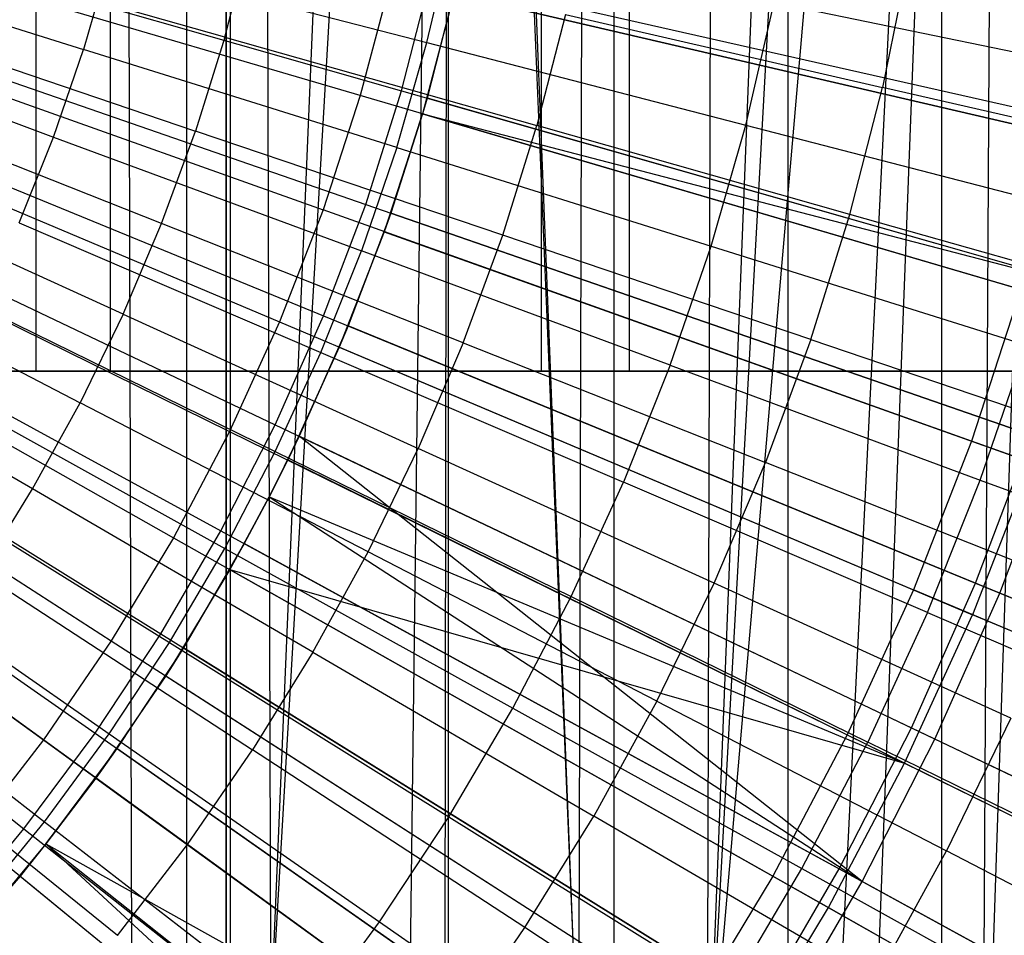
# Model space of a CAD drawing. Extents: x 0.1 to 12.1, y -6 to 6.
# Tile 211 of 256: x 6.833 to 7.286, y -0.66 to -0.238. Entities that reach past the tile are written whole.
import ezdxf

# ---------------------------------------------------------------- set-up
doc = ezdxf.new("R2010")
doc.units = 0
doc.header["$LTSCALE"] = 2.54
doc.layers.get('0').update_dxf_attribs({"linetype": 'CONTINUOUS'})

# ---------------------------------------------------------------- blocks, each defined once
blk = doc.blocks.new('DROPS_COLOR_B-11195_STL')
at = {"color": 0}
for p, q in [((6.91026, -0.9, 47.84314), (6.91026, 0.9, 47.84314)), ((6.91026, -0.9, 47.84314), (6.91026, 0.9, 47.84314)), ((6.91026, -0.9, 40.02596), (6.91026, 0.9, 40.02596)), ((6.91026, -0.9, 40.02596), (6.91026, 0.9, 40.02596)), ((7.03069, -0.90001, 62.86436), (7.03069, 0.89999, 62.86436)), ((7.03069, -0.90001, 62.86436), (7.03069, 0.89999, 62.86436)), ((7.18693, -0.9, 47.77252), (7.18693, 0.9, 47.77252)), ((7.18693, -0.9, 47.77252), (7.18693, 0.9, 47.77252)), ((7.18693, -0.9, 40.09658), (7.18693, 0.9, 40.09658)), ((7.18693, -0.9, 40.09658), (7.18693, 0.9, 40.09658)), ((7.2763, -0.81719, 51.06798), (7.3327, 0.86371, 51.07994)), ((7.2763, -0.81719, 51.06798), (7.3327, 0.86371, 51.07994)), ((7.28569, 0.82414, 51.06993), (7.1497, -0.74663, 51.04319)), ((7.28569, 0.82414, 51.06993), (7.1497, -0.74663, 51.04319)), ((7.28569, 0.82414, 51.06993), (7.20676, -0.77355, 51.05401)), ((7.28569, 0.82414, 51.06993), (7.20676, -0.77355, 51.05401)), ((7.22438, -0.78339, 51.05747), (7.28569, 0.82414, 51.06993)), ((7.22438, -0.78339, 51.05747), (7.28569, 0.82414, 51.06993)), ((7.2763, -0.81719, 51.06798), (7.28569, 0.82414, 51.06993)), ((7.2763, -0.81719, 51.06798), (7.28569, 0.82414, 51.06993)), ((7.1497, -0.74663, 51.04319), (7.23453, 0.78939, 51.05949)), ((7.1497, -0.74663, 51.04319), (7.23453, 0.78939, 51.05949)), ((7.20948, 0.775, 51.05454), (7.1497, -0.74663, 51.04319)), ((7.20948, 0.775, 51.05454), (7.1497, -0.74663, 51.04319)), ((7.1534, 0.74815, 51.04387), (7.1497, -0.74663, 51.04319)), ((7.1534, 0.74815, 51.04387), (7.1497, -0.74663, 51.04319)), ((7.0947, 0.72705, 51.03329), (7.09042, -0.72579, 51.03255)), ((7.0947, 0.72705, 51.03329), (7.09042, -0.72579, 51.03255)), ((7.03349, 0.71182, 51.02291), (7.09042, -0.72579, 51.03255)), ((7.03349, 0.71182, 51.02291), (7.09042, -0.72579, 51.03255)), ((6.94885, -0.70111, 51.00961), (7.0307, 0.71128, 51.02245)), ((6.94885, -0.70111, 51.00961), (7.0307, 0.71128, 51.02245)), ((6.94885, -0.70111, 51.00961), (7.00757, 0.7073, 51.0187)), ((6.94885, -0.70111, 51.00961), (7.00757, 0.7073, 51.0187)), ((7.0126, -0.70811, 51.01951), (7.0307, 0.71128, 51.02245)), ((7.0126, -0.70811, 51.01951), (7.0307, 0.71128, 51.02245)), ((7.0291, -0.71099, 51.02218), (7.0307, 0.71128, 51.02245)), ((7.0291, -0.71099, 51.02218), (7.0307, 0.71128, 51.02245)), ((7.0307, 0.71128, 51.02245), (7.09042, -0.72579, 51.03255)), ((7.0307, 0.71128, 51.02245), (7.09042, -0.72579, 51.03255)), ((6.88499, -0.70054, 51.00039), (6.88086, 0.70071, 50.99982)), ((6.88499, -0.70054, 51.00039), (6.88086, 0.70071, 50.99982)), ((6.94449, 0.70086, 51.00895), (6.94885, -0.70111, 51.00961)), ((6.94449, 0.70086, 51.00895), (6.94885, -0.70111, 51.00961)), ((6.84065, 0, 33.76038), (6.84065, -0.4, 33.76038)), ((6.84065, 0, 33.76038), (6.84065, -0.4, 33.76038)), ((6.84065, 0, 20.13483), (6.84065, -0.4, 20.13483)), ((6.84065, 0, 20.13483), (6.84065, -0.4, 20.13483)), ((6.87485, 0, 18.98315), (6.87485, -0.4, 18.98315)), ((6.87485, 0, 18.98315), (6.87485, -0.4, 18.98315)), ((6.87485, 0, 34.91207), (6.87485, -0.4, 34.91207)), ((6.87485, 0, 34.91207), (6.87485, -0.4, 34.91207)), ((6.92824, 0, 17.02357), (6.92824, -0.8, 17.02357)), ((6.92824, 0, 17.02357), (6.92824, -0.8, 17.02357)), ((6.92824, -0.8, 36.87165), (6.92824, 0, 36.87165)), ((6.92824, -0.8, 36.87165), (6.92824, 0, 36.87165)), ((6.93009, 0, 20.75002), (6.93009, -0.8, 20.75002)), ((6.93009, 0, 20.75002), (6.93009, -0.8, 20.75002)), ((6.93009, 0, 33.14519), (6.93009, -0.8, 33.14519)), ((6.93009, 0, 33.14519), (6.93009, -0.8, 33.14519)), ((7.07329, 0, 19.20479), (7.07329, -0.4, 19.20479)), ((7.07329, 0, 19.20479), (7.07329, -0.4, 19.20479)), ((7.07329, 0, 34.69043), (7.07329, -0.4, 34.69043)), ((7.07329, 0, 34.69043), (7.07329, -0.4, 34.69043)), ((7.10673, 0, 20.90088), (7.10673, -0.8, 20.90088)), ((7.10673, 0, 20.90088), (7.10673, -0.8, 20.90088)), ((7.10673, 0, 32.99433), (7.10673, -0.8, 32.99433)), ((7.10673, 0, 32.99433), (7.10673, -0.8, 32.99433)), ((7.11378, 0, 33.47724), (7.11378, -0.4, 33.47724)), ((7.11378, 0, 33.47724), (7.11378, -0.4, 33.47724)), ((7.11378, 0, 20.41798), (7.11378, -0.4, 20.41798)), ((7.11378, 0, 20.41798), (7.11378, -0.4, 20.41798)), ((7.25758, 0, 21.07751), (7.25758, -0.8, 21.07751)), ((7.25758, 0, 21.07751), (7.25758, -0.8, 21.07751)), ((7.25758, 0, 32.8177), (7.25758, -0.8, 32.8177)), ((7.25758, 0, 32.8177), (7.25758, -0.8, 32.8177)), ((6.99004, -0.27308, 1.92723), (6.68244, -0.18276, 1.86697)), ((6.99004, -0.27308, 1.92723), (6.68244, -0.18276, 1.86697)), ((6.92768, -0.24617, 13.83503), (6.93895, -0.20227, 13.83503)), ((6.92768, -0.24617, 13.83503), (6.93895, -0.20227, 13.83503)), ((7.02066, -0.24872, 13.73038), (7.03203, -0.19975, 13.73038)), ((7.02066, -0.24872, 13.73038), (7.03203, -0.19975, 13.73038)), ((6.71902, -0.20676, 13.79951), (6.8627, -0.25184, 13.76702)), ((6.71902, -0.20676, 13.79951), (6.8627, -0.25184, 13.76702)), ((6.92768, -0.24617, 13.83503), (6.78439, -0.20552, 13.86834)), ((6.92768, -0.24617, 13.83503), (6.78439, -0.20552, 13.86834)), ((6.87442, -0.21086, 13.76702), (6.8627, -0.25184, 13.76702)), ((6.87442, -0.21086, 13.76702), (6.8627, -0.25184, 13.76702)), ((6.87442, -0.21086, 13.76702), (7.02066, -0.24872, 13.73038)), ((6.87442, -0.21086, 13.76702), (7.02066, -0.24872, 13.73038)), ((7.24235, -0.21018, 13.75643), (7.2303, -0.26932, 13.75643)), ((7.24235, -0.21018, 13.75643), (7.2303, -0.26932, 13.75643)), ((6.67099, -0.218, 1.86697), (6.97293, -0.32573, 1.92723)), ((6.67099, -0.218, 1.86697), (6.97293, -0.32573, 1.92723)), ((7.00411, -0.21954, 1.92723), (6.99004, -0.27308, 1.92723)), ((7.00411, -0.21954, 1.92723), (6.99004, -0.27308, 1.92723)), ((7.31265, -0.29129, 2.00512), (7.00411, -0.21954, 1.92723)), ((7.31265, -0.29129, 2.00512), (7.00411, -0.21954, 1.92723)), ((7.03451, -0.22039, 13.61623), (7.02075, -0.27421, 13.61623)), ((7.03315, -0.2263, 13.45288), (7.01865, -0.28148, 13.45288)), ((7.03315, -0.2263, 13.45288), (7.01865, -0.28148, 13.45288)), ((7.02075, -0.27421, 13.61623), (7.03315, -0.2263, 13.45288)), ((7.02075, -0.27421, 13.61623), (7.03315, -0.2263, 13.45288)), ((7.03315, -0.2263, 13.45288), (7.34129, -0.29795, 13.37336)), ((7.03315, -0.2263, 13.45288), (7.34129, -0.29795, 13.37336)), ((7.16741, -0.28672, 13.68953), (7.18051, -0.23026, 13.68953)), ((7.16741, -0.28672, 13.68953), (7.18051, -0.23026, 13.68953)), ((7.18051, -0.23026, 13.68953), (7.32951, -0.26088, 13.64441)), ((7.18051, -0.23026, 13.68953), (7.32951, -0.26088, 13.64441)), ((6.7077, -0.23987, 13.79951), (6.84891, -0.29217, 13.76702)), ((6.7077, -0.23987, 13.79951), (6.84891, -0.29217, 13.76702)), ((7.08446, -0.23575, 13.79774), (7.07132, -0.28693, 13.79774)), ((7.08446, -0.23575, 13.79774), (7.07132, -0.28693, 13.79774)), ((7.08446, -0.23575, 13.79774), (7.2303, -0.26932, 13.75643)), ((7.08446, -0.23575, 13.79774), (7.2303, -0.26932, 13.75643)), ((6.77315, -0.24165, 13.86834), (6.91422, -0.28946, 13.83503)), ((6.77315, -0.24165, 13.86834), (6.91422, -0.28946, 13.83503)), ((6.92768, -0.24617, 13.83503), (6.91422, -0.28946, 13.83503)), ((6.92768, -0.24617, 13.83503), (6.91422, -0.28946, 13.83503)), ((6.92768, -0.24617, 13.83503), (7.07132, -0.28693, 13.79774)), ((6.92768, -0.24617, 13.83503), (7.07132, -0.28693, 13.79774)), ((7.00683, -0.29706, 13.73038), (7.02066, -0.24872, 13.73038)), ((7.00683, -0.29706, 13.73038), (7.02066, -0.24872, 13.73038)), ((7.02066, -0.24872, 13.73038), (7.16741, -0.28672, 13.68953)), ((7.02066, -0.24872, 13.73038), (7.16741, -0.28672, 13.68953)), ((6.65755, -0.25253, 1.86697), (6.95285, -0.37732, 1.92723)), ((6.65755, -0.25253, 1.86697), (6.95285, -0.37732, 1.92723)), ((6.84891, -0.29217, 13.76702), (6.8627, -0.25184, 13.76702)), ((6.84891, -0.29217, 13.76702), (6.8627, -0.25184, 13.76702)), ((7.00683, -0.29706, 13.73038), (6.8627, -0.25184, 13.76702)), ((7.00683, -0.29706, 13.73038), (6.8627, -0.25184, 13.76702)), ((7.21529, -0.32777, 13.75643), (7.2303, -0.26932, 13.75643)), ((7.21529, -0.32777, 13.75643), (7.2303, -0.26932, 13.75643)), ((7.37648, -0.30296, 13.71107), (7.2303, -0.26932, 13.75643)), ((7.37648, -0.30296, 13.71107), (7.2303, -0.26932, 13.75643)), ((6.99004, -0.27308, 1.92723), (6.97293, -0.32573, 1.92723)), ((6.99004, -0.27308, 1.92723), (6.97293, -0.32573, 1.92723)), ((7.29398, -0.36233, 2.00512), (6.99004, -0.27308, 1.92723)), ((7.29398, -0.36233, 2.00512), (6.99004, -0.27308, 1.92723)), ((7.02075, -0.27421, 13.61623), (7.01865, -0.28148, 13.61623)), ((7.02075, -0.27421, 13.61623), (7.01865, -0.28148, 13.45288)), ((7.02075, -0.27421, 13.61623), (7.01865, -0.28148, 13.45288)), ((6.89859, -0.33201, 13.83503), (6.76011, -0.27718, 13.86834)), ((6.89859, -0.33201, 13.83503), (6.76011, -0.27718, 13.86834)), ((7.01865, -0.28148, 13.45288), (7.00101, -0.33575, 13.45288)), ((7.01865, -0.28148, 13.45288), (7.00101, -0.33575, 13.45288)), ((7.01865, -0.28148, 13.61623), (7.00403, -0.32718, 13.61623)), ((7.00403, -0.32718, 13.61623), (7.01865, -0.28148, 13.45288)), ((7.00403, -0.32718, 13.61623), (7.01865, -0.28148, 13.45288)), ((7.01865, -0.28148, 13.61623), (7.01865, -0.28148, 13.45288)), ((7.01865, -0.28148, 13.61623), (7.01865, -0.28148, 13.45288)), ((7.01865, -0.28148, 13.45288), (7.32219, -0.37061, 13.37336)), ((7.01865, -0.28148, 13.45288), (7.32219, -0.37061, 13.37336)), ((6.64215, -0.28623, 1.86697), (6.92985, -0.42768, 1.92723)), ((6.64215, -0.28623, 1.86697), (6.92985, -0.42768, 1.92723)), ((6.89859, -0.33201, 13.83503), (6.91422, -0.28946, 13.83503)), ((6.89859, -0.33201, 13.83503), (6.91422, -0.28946, 13.83503)), ((7.05562, -0.33737, 13.79774), (6.91422, -0.28946, 13.83503)), ((7.05562, -0.33737, 13.79774), (6.91422, -0.28946, 13.83503)), ((7.05562, -0.33737, 13.79774), (7.07132, -0.28693, 13.79774)), ((7.05562, -0.33737, 13.79774), (7.07132, -0.28693, 13.79774)), ((7.21529, -0.32777, 13.75643), (7.07132, -0.28693, 13.79774)), ((7.21529, -0.32777, 13.75643), (7.07132, -0.28693, 13.79774)), ((7.15146, -0.34244, 13.68953), (7.16741, -0.28672, 13.68953)), ((7.15146, -0.34244, 13.68953), (7.16741, -0.28672, 13.68953)), ((7.16741, -0.28672, 13.68953), (7.31467, -0.32485, 13.64441)), ((7.16741, -0.28672, 13.68953), (7.31467, -0.32485, 13.64441)), ((6.8331, -0.33175, 13.76702), (6.84891, -0.29217, 13.76702)), ((6.8331, -0.33175, 13.76702), (6.84891, -0.29217, 13.76702)), ((6.84891, -0.29217, 13.76702), (6.99057, -0.34463, 13.73038)), ((6.84891, -0.29217, 13.76702), (6.99057, -0.34463, 13.73038)), ((7.00683, -0.29706, 13.73038), (6.99057, -0.34463, 13.73038)), ((7.00683, -0.29706, 13.73038), (6.99057, -0.34463, 13.73038)), ((7.00683, -0.29706, 13.73038), (7.15146, -0.34244, 13.68953)), ((7.00683, -0.29706, 13.73038), (7.15146, -0.34244, 13.68953)), ((6.88085, -0.37372, 13.83503), (6.74529, -0.312, 13.86834)), ((6.88085, -0.37372, 13.83503), (6.74529, -0.312, 13.86834)), ((6.62486, -0.31899, 1.86697), (6.90402, -0.47664, 1.92723)), ((6.62486, -0.31899, 1.86697), (6.90402, -0.47664, 1.92723)), ((6.97293, -0.32573, 1.92723), (6.95285, -0.37732, 1.92723)), ((6.97293, -0.32573, 1.92723), (6.95285, -0.37732, 1.92723)), ((7.27128, -0.43218, 2.00512), (6.97293, -0.32573, 1.92723)), ((7.27128, -0.43218, 2.00512), (6.97293, -0.32573, 1.92723)), ((7.00403, -0.32718, 13.61623), (6.98439, -0.37914, 13.61623)), ((7.00403, -0.32718, 13.61623), (7.00101, -0.33575, 13.45288)), ((7.00403, -0.32718, 13.61623), (7.00101, -0.33575, 13.45288)), ((7.19736, -0.38541, 13.75643), (7.21529, -0.32777, 13.75643)), ((7.19736, -0.38541, 13.75643), (7.21529, -0.32777, 13.75643)), ((7.3596, -0.36872, 13.71107), (7.21529, -0.32777, 13.75643)), ((7.3596, -0.36872, 13.71107), (7.21529, -0.32777, 13.75643)), ((6.8331, -0.33175, 13.76702), (6.97192, -0.39132, 13.73038)), ((6.8331, -0.33175, 13.76702), (6.97192, -0.39132, 13.73038)), ((6.88085, -0.37372, 13.83503), (6.89859, -0.33201, 13.83503)), ((6.88085, -0.37372, 13.83503), (6.89859, -0.33201, 13.83503)), ((7.03741, -0.38697, 13.79774), (6.89859, -0.33201, 13.83503)), ((7.03741, -0.38697, 13.79774), (6.89859, -0.33201, 13.83503)), ((7.00101, -0.33575, 13.45288), (6.98031, -0.38893, 13.45288)), ((7.00101, -0.33575, 13.45288), (6.98031, -0.38893, 13.45288)), ((6.98439, -0.37914, 13.61623), (7.00101, -0.33575, 13.45288)), ((6.98439, -0.37914, 13.61623), (7.00101, -0.33575, 13.45288)), ((7.00101, -0.33575, 13.45288), (7.29898, -0.44207, 13.37336)), ((7.00101, -0.33575, 13.45288), (7.29898, -0.44207, 13.37336)), ((7.03741, -0.38697, 13.79774), (7.05562, -0.33737, 13.79774)), ((7.03741, -0.38697, 13.79774), (7.05562, -0.33737, 13.79774)), ((7.19736, -0.38541, 13.75643), (7.05562, -0.33737, 13.79774)), ((7.19736, -0.38541, 13.75643), (7.05562, -0.33737, 13.79774)), ((7.13272, -0.39728, 13.68953), (7.15146, -0.34244, 13.68953)), ((7.13272, -0.39728, 13.68953), (7.15146, -0.34244, 13.68953)), ((7.15146, -0.34244, 13.68953), (7.29661, -0.38798, 13.64441)), ((7.15146, -0.34244, 13.68953), (7.29661, -0.38798, 13.64441)), ((6.72875, -0.34604, 13.86834), (6.86104, -0.41449, 13.83503)), ((6.72875, -0.34604, 13.86834), (6.86104, -0.41449, 13.83503)), ((6.97192, -0.39132, 13.73038), (6.99057, -0.34463, 13.73038)), ((6.97192, -0.39132, 13.73038), (6.99057, -0.34463, 13.73038)), ((7.13272, -0.39728, 13.68953), (6.99057, -0.34463, 13.73038)), ((7.13272, -0.39728, 13.68953), (6.99057, -0.34463, 13.73038)), ((6.60573, -0.35072, 1.86697), (6.87543, -0.52405, 1.92723)), ((6.60573, -0.35072, 1.86697), (6.87543, -0.52405, 1.92723)), ((7.29398, -0.36233, 2.00512), (7.27128, -0.43218, 2.00512)), ((7.29398, -0.36233, 2.00512), (7.27128, -0.43218, 2.00512)), ((6.81531, -0.37048, 13.76702), (6.95093, -0.437, 13.73038)), ((6.81531, -0.37048, 13.76702), (6.95093, -0.437, 13.73038)), ((6.88085, -0.37372, 13.83503), (6.86104, -0.41449, 13.83503)), ((6.88085, -0.37372, 13.83503), (6.86104, -0.41449, 13.83503)), ((6.88085, -0.37372, 13.83503), (7.01674, -0.43559, 13.79774)), ((6.88085, -0.37372, 13.83503), (7.01674, -0.43559, 13.79774)), ((6.8392, -0.45421, 13.83503), (6.71052, -0.3792, 13.86834)), ((6.8392, -0.45421, 13.83503), (6.71052, -0.3792, 13.86834)), ((6.95285, -0.37732, 1.92723), (6.92985, -0.42768, 1.92723)), ((6.95285, -0.37732, 1.92723), (6.92985, -0.42768, 1.92723)), ((6.95285, -0.37732, 1.92723), (7.24463, -0.50063, 2.00512)), ((6.95285, -0.37732, 1.92723), (7.24463, -0.50063, 2.00512)), ((6.98439, -0.37914, 13.61623), (6.96189, -0.42992, 13.61623)), ((6.98439, -0.37914, 13.61623), (6.98031, -0.38893, 13.45288)), ((6.98439, -0.37914, 13.61623), (6.98031, -0.38893, 13.45288)), ((6.58482, -0.3813, 1.86697), (6.84418, -0.56974, 1.92723)), ((6.58482, -0.3813, 1.86697), (6.84418, -0.56974, 1.92723)), ((6.98031, -0.38893, 13.45288), (6.95661, -0.44083, 13.45288)), ((6.98031, -0.38893, 13.45288), (6.95661, -0.44083, 13.45288)), ((6.96189, -0.42992, 13.61623), (6.98031, -0.38893, 13.45288)), ((6.96189, -0.42992, 13.61623), (6.98031, -0.38893, 13.45288)), ((6.98031, -0.38893, 13.45288), (7.27172, -0.51208, 13.37336)), ((6.98031, -0.38893, 13.45288), (7.27172, -0.51208, 13.37336)), ((7.03741, -0.38697, 13.79774), (7.01674, -0.43559, 13.79774)), ((7.03741, -0.38697, 13.79774), (7.01674, -0.43559, 13.79774)), ((7.03741, -0.38697, 13.79774), (7.17656, -0.44206, 13.75643)), ((7.03741, -0.38697, 13.79774), (7.17656, -0.44206, 13.75643)), ((7.19736, -0.38541, 13.75643), (7.17656, -0.44206, 13.75643)), ((7.19736, -0.38541, 13.75643), (7.17656, -0.44206, 13.75643)), ((7.19736, -0.38541, 13.75643), (7.33943, -0.43355, 13.71107)), ((7.19736, -0.38541, 13.75643), (7.33943, -0.43355, 13.71107)), ((7.27537, -0.45011, 13.64441), (7.29661, -0.38798, 13.64441)), ((7.27537, -0.45011, 13.64441), (7.29661, -0.38798, 13.64441)), ((6.95093, -0.437, 13.73038), (6.97192, -0.39132, 13.73038)), ((6.95093, -0.437, 13.73038), (6.97192, -0.39132, 13.73038)), ((6.97192, -0.39132, 13.73038), (7.11122, -0.4511, 13.68953)), ((6.97192, -0.39132, 13.73038), (7.11122, -0.4511, 13.68953)), ((7.13272, -0.39728, 13.68953), (7.11122, -0.4511, 13.68953)), ((7.13272, -0.39728, 13.68953), (7.11122, -0.4511, 13.68953)), ((7.13272, -0.39728, 13.68953), (7.27537, -0.45011, 13.64441)), ((7.13272, -0.39728, 13.68953), (7.27537, -0.45011, 13.64441)), ((6.54078, -0.4, 19.88018), (6.84065, -0.4, 20.13483)), ((6.84065, -0.4, 33.76038), (6.54078, -0.4, 34.01503)), ((6.84065, -0.4, 33.76038), (6.54078, -0.4, 34.01503)), ((6.54078, -0.4, 19.88018), (6.84065, -0.4, 20.13483)), ((6.87485, -0.4, 18.98315), (6.70671, -0.4, 18.73772)), ((6.70671, -0.4, 35.1575), (6.87485, -0.4, 34.91207)), ((6.87485, -0.4, 18.98315), (6.70671, -0.4, 18.73772)), ((6.70671, -0.4, 35.1575), (6.87485, -0.4, 34.91207)), ((6.84065, -0.4, 20.13483), (7.11378, -0.4, 20.41798)), ((7.11378, -0.4, 33.47724), (6.84065, -0.4, 33.76038)), ((7.11378, -0.4, 33.47724), (6.84065, -0.4, 33.76038)), ((6.84065, -0.4, 20.13483), (7.11378, -0.4, 20.41798)), ((7.07329, -0.4, 19.20479), (6.87485, -0.4, 18.98315)), ((6.87485, -0.4, 34.91207), (7.07329, -0.4, 34.69043)), ((7.07329, -0.4, 19.20479), (6.87485, -0.4, 18.98315)), ((6.87485, -0.4, 34.91207), (7.07329, -0.4, 34.69043)), ((7.29871, -0.4, 19.39893), (7.07329, -0.4, 19.20479)), ((7.07329, -0.4, 34.69043), (7.29871, -0.4, 34.49628)), ((7.29871, -0.4, 19.39893), (7.07329, -0.4, 19.20479)), ((7.07329, -0.4, 34.69043), (7.29871, -0.4, 34.49628)), ((7.11378, -0.4, 20.41798), (7.35747, -0.4, 20.72682)), ((7.35747, -0.4, 33.16839), (7.11378, -0.4, 33.47724)), ((7.35747, -0.4, 33.16839), (7.11378, -0.4, 33.47724)), ((7.11378, -0.4, 20.41798), (7.35747, -0.4, 20.72682)), ((6.79557, -0.40825, 13.76702), (6.92766, -0.48157, 13.73038)), ((6.79557, -0.40825, 13.76702), (6.92766, -0.48157, 13.73038)), ((6.8392, -0.45421, 13.83503), (6.86104, -0.41449, 13.83503)), ((6.8392, -0.45421, 13.83503), (6.86104, -0.41449, 13.83503)), ((6.99364, -0.48311, 13.79774), (6.86104, -0.41449, 13.83503)), ((6.99364, -0.48311, 13.79774), (6.86104, -0.41449, 13.83503)), ((6.92985, -0.42768, 1.92723), (6.90402, -0.47664, 1.92723)), ((6.92985, -0.42768, 1.92723), (6.90402, -0.47664, 1.92723)), ((6.92985, -0.42768, 1.92723), (7.21412, -0.56744, 2.00512)), ((6.92985, -0.42768, 1.92723), (7.21412, -0.56744, 2.00512)), ((6.96189, -0.42992, 13.61623), (6.94805, -0.45782, 13.61623)), ((6.96189, -0.42992, 13.61623), (6.95661, -0.44083, 13.45288)), ((6.96189, -0.42992, 13.61623), (6.95661, -0.44083, 13.45288)), ((7.27128, -0.43218, 2.00512), (7.24463, -0.50063, 2.00512)), ((7.27128, -0.43218, 2.00512), (7.24463, -0.50063, 2.00512)), ((7.56512, -0.53703, 2.1004), (7.27128, -0.43218, 2.00512)), ((7.56512, -0.53703, 2.1004), (7.27128, -0.43218, 2.00512)), ((6.92766, -0.48157, 13.73038), (6.95093, -0.437, 13.73038)), ((6.92766, -0.48157, 13.73038), (6.95093, -0.437, 13.73038)), ((6.95093, -0.437, 13.73038), (7.08702, -0.50376, 13.68953)), ((6.95093, -0.437, 13.73038), (7.08702, -0.50376, 13.68953)), ((6.99364, -0.48311, 13.79774), (7.01674, -0.43559, 13.79774)), ((6.99364, -0.48311, 13.79774), (7.01674, -0.43559, 13.79774)), ((7.15294, -0.4976, 13.75643), (7.01674, -0.43559, 13.79774)), ((7.15294, -0.4976, 13.75643), (7.01674, -0.43559, 13.79774)), ((6.95661, -0.44083, 13.45288), (6.94805, -0.45782, 13.45288)), ((6.94805, -0.45782, 13.61623), (6.95661, -0.44083, 13.45288)), ((6.94805, -0.45782, 13.61623), (6.95661, -0.44083, 13.45288)), ((6.95661, -0.44083, 13.45288), (6.94805, -0.45782, 13.45288)), ((7.24051, -0.58042, 13.37336), (6.95661, -0.44083, 13.45288)), ((7.24051, -0.58042, 13.37336), (6.95661, -0.44083, 13.45288)), ((7.15294, -0.4976, 13.75643), (7.17656, -0.44206, 13.75643)), ((7.15294, -0.4976, 13.75643), (7.17656, -0.44206, 13.75643)), ((7.31603, -0.49728, 13.71107), (7.17656, -0.44206, 13.75643)), ((7.31603, -0.49728, 13.71107), (7.17656, -0.44206, 13.75643)), ((7.29898, -0.44207, 13.37336), (7.27172, -0.51208, 13.37336)), ((7.29898, -0.44207, 13.37336), (7.27172, -0.51208, 13.37336)), ((6.77395, -0.44499, 13.76702), (6.90215, -0.52489, 13.73038)), ((6.77395, -0.44499, 13.76702), (6.90215, -0.52489, 13.73038)), ((7.08702, -0.50376, 13.68953), (7.11122, -0.4511, 13.68953)), ((7.08702, -0.50376, 13.68953), (7.11122, -0.4511, 13.68953)), ((7.25101, -0.51109, 13.64441), (7.11122, -0.4511, 13.68953)), ((7.25101, -0.51109, 13.64441), (7.11122, -0.4511, 13.68953)), ((7.25101, -0.51109, 13.64441), (7.27537, -0.45011, 13.64441)), ((7.25101, -0.51109, 13.64441), (7.27537, -0.45011, 13.64441)), ((7.27537, -0.45011, 13.64441), (7.41837, -0.50307, 13.59504)), ((7.27537, -0.45011, 13.64441), (7.41837, -0.50307, 13.59504)), ((6.8154, -0.49279, 13.83503), (6.8392, -0.45421, 13.83503)), ((6.8154, -0.49279, 13.83503), (6.8392, -0.45421, 13.83503)), ((6.96819, -0.52941, 13.79774), (6.8392, -0.45421, 13.83503)), ((6.96819, -0.52941, 13.79774), (6.8392, -0.45421, 13.83503)), ((6.94805, -0.45782, 13.45288), (6.92998, -0.4913, 13.45288)), ((6.94805, -0.45782, 13.45288), (6.92998, -0.4913, 13.45288)), ((6.9366, -0.47938, 13.61623), (6.94805, -0.45782, 13.45288)), ((6.94805, -0.45782, 13.61623), (6.9366, -0.47938, 13.61623)), ((6.9366, -0.47938, 13.61623), (6.94805, -0.45782, 13.45288)), ((6.94805, -0.45782, 13.45288), (7.24051, -0.58042, 13.37336)), ((6.94805, -0.45782, 13.61623), (6.94805, -0.45782, 13.45288)), ((6.94805, -0.45782, 13.45288), (7.24051, -0.58042, 13.37336)), ((6.94805, -0.45782, 13.61623), (6.94805, -0.45782, 13.45288)), ((6.90402, -0.47664, 1.92723), (6.87543, -0.52405, 1.92723)), ((6.90402, -0.47664, 1.92723), (6.87543, -0.52405, 1.92723)), ((6.90402, -0.47664, 1.92723), (7.17984, -0.63241, 2.00512)), ((6.90402, -0.47664, 1.92723), (7.17984, -0.63241, 2.00512)), ((6.9366, -0.47938, 13.61623), (6.90861, -0.52736, 13.61623)), ((6.9366, -0.47938, 13.61623), (6.92998, -0.4913, 13.45288)), ((6.9366, -0.47938, 13.61623), (6.92998, -0.4913, 13.45288)), ((6.7505, -0.48057, 13.76702), (6.87448, -0.56687, 13.73038)), ((6.7505, -0.48057, 13.76702), (6.87448, -0.56687, 13.73038)), ((6.90215, -0.52489, 13.73038), (6.92766, -0.48157, 13.73038)), ((6.90215, -0.52489, 13.73038), (6.92766, -0.48157, 13.73038)), ((6.92766, -0.48157, 13.73038), (7.06019, -0.55513, 13.68953)), ((6.92766, -0.48157, 13.73038), (7.06019, -0.55513, 13.68953)), ((6.96819, -0.52941, 13.79774), (6.99364, -0.48311, 13.79774)), ((6.96819, -0.52941, 13.79774), (6.99364, -0.48311, 13.79774)), ((7.12656, -0.55189, 13.75643), (6.99364, -0.48311, 13.79774)), ((7.12656, -0.55189, 13.75643), (6.99364, -0.48311, 13.79774)), ((6.8154, -0.49279, 13.83503), (6.94044, -0.57437, 13.79774)), ((6.8154, -0.49279, 13.83503), (6.94044, -0.57437, 13.79774)), ((6.92998, -0.4913, 13.45288), (6.90051, -0.54016, 13.45288)), ((6.92998, -0.4913, 13.45288), (6.90051, -0.54016, 13.45288)), ((6.90861, -0.52736, 13.61623), (6.92998, -0.4913, 13.45288)), ((6.90861, -0.52736, 13.61623), (6.92998, -0.4913, 13.45288)), ((6.92998, -0.4913, 13.45288), (7.20545, -0.64687, 13.37336)), ((6.92998, -0.4913, 13.45288), (7.24051, -0.58042, 13.37336)), ((6.92998, -0.4913, 13.45288), (7.20545, -0.64687, 13.37336)), ((6.92998, -0.4913, 13.45288), (7.24051, -0.58042, 13.37336)), ((7.12656, -0.55189, 13.75643), (7.15294, -0.4976, 13.75643)), ((7.12656, -0.55189, 13.75643), (7.15294, -0.4976, 13.75643)), ((7.28946, -0.55976, 13.71107), (7.15294, -0.4976, 13.75643)), ((7.28946, -0.55976, 13.71107), (7.15294, -0.4976, 13.75643)), ((7.24463, -0.50063, 2.00512), (7.21412, -0.56744, 2.00512)), ((7.24463, -0.50063, 2.00512), (7.21412, -0.56744, 2.00512)), ((7.53201, -0.62208, 2.1004), (7.24463, -0.50063, 2.00512)), ((7.53201, -0.62208, 2.1004), (7.24463, -0.50063, 2.00512)), ((7.06019, -0.55513, 13.68953), (7.08702, -0.50376, 13.68953)), ((7.06019, -0.55513, 13.68953), (7.08702, -0.50376, 13.68953)), ((7.08702, -0.50376, 13.68953), (7.2236, -0.57075, 13.64441)), ((7.08702, -0.50376, 13.68953), (7.2236, -0.57075, 13.64441)), ((7.25101, -0.51109, 13.64441), (7.2236, -0.57075, 13.64441)), ((7.25101, -0.51109, 13.64441), (7.2236, -0.57075, 13.64441)), ((7.25101, -0.51109, 13.64441), (7.39115, -0.57123, 13.59504)), ((7.25101, -0.51109, 13.64441), (7.39115, -0.57123, 13.59504)), ((6.72527, -0.51493, 13.76702), (6.84473, -0.60739, 13.73038)), ((6.72527, -0.51493, 13.76702), (6.84473, -0.60739, 13.73038)), ((7.24051, -0.58042, 13.37336), (7.27172, -0.51208, 13.37336)), ((7.24051, -0.58042, 13.37336), (7.27172, -0.51208, 13.37336)), ((7.55864, -0.63333, 13.27646), (7.27172, -0.51208, 13.37336)), ((7.55864, -0.63333, 13.27646), (7.27172, -0.51208, 13.37336)), ((6.87543, -0.52405, 1.92723), (6.84418, -0.56974, 1.92723)), ((6.87543, -0.52405, 1.92723), (6.84418, -0.56974, 1.92723)), ((6.87448, -0.56687, 13.73038), (6.90215, -0.52489, 13.73038)), ((6.87448, -0.56687, 13.73038), (6.90215, -0.52489, 13.73038)), ((6.87543, -0.52405, 1.92723), (7.14191, -0.6953, 2.00512)), ((6.87543, -0.52405, 1.92723), (7.14191, -0.6953, 2.00512)), ((6.90215, -0.52489, 13.73038), (7.03079, -0.60507, 13.68953)), ((6.90215, -0.52489, 13.73038), (7.03079, -0.60507, 13.68953)), ((6.91047, -0.61788, 13.79774), (6.78968, -0.53012, 13.83503)), ((6.91047, -0.61788, 13.79774), (6.78968, -0.53012, 13.83503)), ((6.90861, -0.52736, 13.61623), (6.87799, -0.5737, 13.61623)), ((6.90861, -0.52736, 13.61623), (6.90051, -0.54016, 13.45288)), ((6.90861, -0.52736, 13.61623), (6.90051, -0.54016, 13.45288)), ((6.96819, -0.52941, 13.79774), (6.94044, -0.57437, 13.79774)), ((6.96819, -0.52941, 13.79774), (6.94044, -0.57437, 13.79774)), ((6.96819, -0.52941, 13.79774), (7.09748, -0.60478, 13.75643)), ((6.96819, -0.52941, 13.79774), (7.09748, -0.60478, 13.75643)), ((6.90051, -0.54016, 13.45288), (6.8683, -0.58727, 13.45288)), ((6.90051, -0.54016, 13.45288), (6.8683, -0.58727, 13.45288)), ((6.87799, -0.5737, 13.61623), (6.90051, -0.54016, 13.45288)), ((6.87799, -0.5737, 13.61623), (6.90051, -0.54016, 13.45288)), ((6.90051, -0.54016, 13.45288), (7.16665, -0.7112, 13.37336)), ((6.90051, -0.54016, 13.45288), (7.16665, -0.7112, 13.37336)), ((7.12656, -0.55189, 13.75643), (7.09748, -0.60478, 13.75643)), ((7.12656, -0.55189, 13.75643), (7.09748, -0.60478, 13.75643)), ((7.12656, -0.55189, 13.75643), (7.25978, -0.62083, 13.71107)), ((7.12656, -0.55189, 13.75643), (7.25978, -0.62083, 13.71107)), ((7.03079, -0.60507, 13.68953), (7.06019, -0.55513, 13.68953)), ((7.03079, -0.60507, 13.68953), (7.06019, -0.55513, 13.68953)), ((7.06019, -0.55513, 13.68953), (7.1932, -0.62895, 13.64441)), ((7.06019, -0.55513, 13.68953), (7.1932, -0.62895, 13.64441)), ((7.28946, -0.55976, 13.71107), (7.25978, -0.62083, 13.71107)), ((7.28946, -0.55976, 13.71107), (7.25978, -0.62083, 13.71107)), ((6.87835, -0.65983, 13.79774), (6.76213, -0.56611, 13.83503)), ((6.87835, -0.65983, 13.79774), (6.76213, -0.56611, 13.83503)), ((6.84418, -0.56974, 1.92723), (6.81038, -0.61358, 1.92723)), ((6.84418, -0.56974, 1.92723), (6.81038, -0.61358, 1.92723)), ((6.84418, -0.56974, 1.92723), (7.10046, -0.75594, 2.00512)), ((6.84418, -0.56974, 1.92723), (7.10046, -0.75594, 2.00512)), ((6.84473, -0.60739, 13.73038), (6.87448, -0.56687, 13.73038)), ((6.84473, -0.60739, 13.73038), (6.87448, -0.56687, 13.73038)), ((6.87448, -0.56687, 13.73038), (6.9989, -0.65347, 13.68953)), ((6.87448, -0.56687, 13.73038), (6.9989, -0.65347, 13.68953)), ((7.21412, -0.56744, 2.00512), (7.17984, -0.63241, 2.00512)), ((7.21412, -0.56744, 2.00512), (7.17984, -0.63241, 2.00512)), ((7.1932, -0.62895, 13.64441), (7.2236, -0.57075, 13.64441)), ((7.1932, -0.62895, 13.64441), (7.2236, -0.57075, 13.64441)), ((7.21412, -0.56744, 2.00512), (7.49409, -0.7051, 2.1004)), ((7.21412, -0.56744, 2.00512), (7.49409, -0.7051, 2.1004)), ((7.36051, -0.63791, 13.59504), (7.2236, -0.57075, 13.64441)), ((7.36051, -0.63791, 13.59504), (7.2236, -0.57075, 13.64441)), ((6.87799, -0.5737, 13.61623), (6.84536, -0.61761, 13.61623)), ((6.87799, -0.5737, 13.61623), (6.8683, -0.58727, 13.45288)), ((6.87799, -0.5737, 13.61623), (6.8683, -0.58727, 13.45288)), ((6.91047, -0.61788, 13.79774), (6.94044, -0.57437, 13.79774)), ((6.91047, -0.61788, 13.79774), (6.94044, -0.57437, 13.79774)), ((7.06579, -0.65614, 13.75643), (6.94044, -0.57437, 13.79774)), ((7.06579, -0.65614, 13.75643), (6.94044, -0.57437, 13.79774)), ((7.20545, -0.64687, 13.37336), (7.24051, -0.58042, 13.37336)), ((7.20545, -0.64687, 13.37336), (7.24051, -0.58042, 13.37336)), ((7.24051, -0.58042, 13.37336), (7.52004, -0.71785, 13.27646)), ((7.24051, -0.58042, 13.37336), (7.52004, -0.71785, 13.27646)), ((6.84536, -0.61761, 13.61623), (6.8683, -0.58727, 13.45288)), ((6.84536, -0.61761, 13.61623), (6.8683, -0.58727, 13.45288)), ((6.8683, -0.58727, 13.45288), (6.84536, -0.61761, 13.45288)), ((6.8683, -0.58727, 13.45288), (6.84536, -0.61761, 13.45288)), ((6.8683, -0.58727, 13.45288), (7.12425, -0.77322, 13.37336)), ((6.8683, -0.58727, 13.45288), (7.12425, -0.77322, 13.37336)), ((6.9989, -0.65347, 13.68953), (7.03079, -0.60507, 13.68953)), ((6.9989, -0.65347, 13.68953), (7.03079, -0.60507, 13.68953)), ((7.03079, -0.60507, 13.68953), (7.15989, -0.68554, 13.64441)), ((7.03079, -0.60507, 13.68953), (7.15989, -0.68554, 13.64441)), ((7.06579, -0.65614, 13.75643), (7.09748, -0.60478, 13.75643)), ((7.06579, -0.65614, 13.75643), (7.09748, -0.60478, 13.75643)), ((7.22707, -0.68032, 13.71107), (7.09748, -0.60478, 13.75643)), ((7.22707, -0.68032, 13.71107), (7.09748, -0.60478, 13.75643)), ((6.81296, -0.64636, 13.73038), (6.84473, -0.60739, 13.73038)), ((6.81296, -0.64636, 13.73038), (6.84473, -0.60739, 13.73038)), ((6.84473, -0.60739, 13.73038), (6.96459, -0.70018, 13.68953)), ((6.84473, -0.60739, 13.73038), (6.96459, -0.70018, 13.68953)), ((6.81038, -0.61358, 1.92723), (7.0556, -0.8141, 2.00512)), ((6.81038, -0.61358, 1.92723), (7.0556, -0.8141, 2.00512)), ((6.84536, -0.61761, 13.61623), (6.80927, -0.66094, 13.61623)), ((6.84536, -0.61761, 13.61623), (6.83346, -0.63245, 13.45288)), ((6.84536, -0.61761, 13.61623), (6.83346, -0.63245, 13.45288)), ((6.84536, -0.61761, 13.45288), (6.83346, -0.63245, 13.45288)), ((6.84536, -0.61761, 13.45288), (6.83346, -0.63245, 13.45288)), ((6.84536, -0.61761, 13.61623), (6.84536, -0.61761, 13.45288)), ((6.84536, -0.61761, 13.61623), (6.84536, -0.61761, 13.45288)), ((6.84536, -0.61761, 13.45288), (7.07837, -0.83272, 13.37336)), ((6.84536, -0.61761, 13.45288), (7.12425, -0.77322, 13.37336)), ((6.84536, -0.61761, 13.45288), (7.07837, -0.83272, 13.37336)), ((6.84536, -0.61761, 13.45288), (7.12425, -0.77322, 13.37336)), ((6.87835, -0.65983, 13.79774), (6.91047, -0.61788, 13.79774)), ((6.87835, -0.65983, 13.79774), (6.91047, -0.61788, 13.79774)), ((7.03155, -0.70584, 13.75643), (6.91047, -0.61788, 13.79774)), ((7.03155, -0.70584, 13.75643), (6.91047, -0.61788, 13.79774)), ((7.22707, -0.68032, 13.71107), (7.25978, -0.62083, 13.71107)), ((7.22707, -0.68032, 13.71107), (7.25978, -0.62083, 13.71107)), ((7.39331, -0.68992, 13.66163), (7.25978, -0.62083, 13.71107)), ((7.39331, -0.68992, 13.66163), (7.25978, -0.62083, 13.71107)), ((7.15989, -0.68554, 13.64441), (7.1932, -0.62895, 13.64441)), ((7.15989, -0.68554, 13.64441), (7.1932, -0.62895, 13.64441)), ((7.1932, -0.62895, 13.64441), (7.32653, -0.70296, 13.59504)), ((7.1932, -0.62895, 13.64441), (7.32653, -0.70296, 13.59504)), ((6.83346, -0.63245, 13.45288), (6.79609, -0.67558, 13.45288)), ((6.83346, -0.63245, 13.45288), (6.79609, -0.67558, 13.45288)), ((6.80927, -0.66094, 13.61623), (6.83346, -0.63245, 13.45288)), ((6.80927, -0.66094, 13.61623), (6.83346, -0.63245, 13.45288)), ((6.83346, -0.63245, 13.45288), (7.07837, -0.83272, 13.37336)), ((6.83346, -0.63245, 13.45288), (7.07837, -0.83272, 13.37336)), ((7.17984, -0.63241, 2.00512), (7.14191, -0.6953, 2.00512)), ((7.17984, -0.63241, 2.00512), (7.14191, -0.6953, 2.00512)), ((7.17984, -0.63241, 2.00512), (7.4515, -0.78582, 2.1004)), ((7.17984, -0.63241, 2.00512), (7.4515, -0.78582, 2.1004)), ((7.16665, -0.7112, 13.37336), (7.20545, -0.64687, 13.37336)), ((7.16665, -0.7112, 13.37336), (7.20545, -0.64687, 13.37336)), ((7.20545, -0.64687, 13.37336), (7.47667, -0.80003, 13.27646)), ((7.20545, -0.64687, 13.37336), (7.47667, -0.80003, 13.27646)), ((6.96459, -0.70018, 13.68953), (6.9989, -0.65347, 13.68953)), ((6.96459, -0.70018, 13.68953), (6.9989, -0.65347, 13.68953)), ((6.9989, -0.65347, 13.68953), (7.12375, -0.74037, 13.64441)), ((6.9989, -0.65347, 13.68953), (7.12375, -0.74037, 13.64441)), ((7.03155, -0.70584, 13.75643), (7.06579, -0.65614, 13.75643)), ((7.03155, -0.70584, 13.75643), (7.06579, -0.65614, 13.75643)), ((7.19142, -0.7381, 13.71107), (7.06579, -0.65614, 13.75643)), ((7.19142, -0.7381, 13.71107), (7.06579, -0.65614, 13.75643))]:
    blk.add_line(p, q, dxfattribs=at)
blk = doc.blocks.new('GROUP_1')
at = {"color": 0}
for p, q in [((6.63429, 5.81628, 0.03637), (6.94903, 5.72645, 0.08172)), ((6.63429, 5.81628, 0.03637), (6.94903, 5.72645, 0.08172)), ((6.62325, 5.78131, 0.03637), (6.93251, 5.67413, 0.08172)), ((6.62325, 5.78131, 0.03637), (6.93251, 5.67413, 0.08172)), ((6.94903, 5.72645, 0.08172), (6.96262, 5.77961, 0.08172)), ((6.94903, 5.72645, 0.08172), (6.96262, 5.77961, 0.08172)), ((6.96262, 5.77961, 0.08172), (7.27894, 5.70807, 0.14503)), ((6.96262, 5.77961, 0.08172), (7.27894, 5.70807, 0.14503)), ((6.97451, 5.77692, 11.91623), (6.96075, 5.72311, 11.91623)), ((6.97451, 5.77692, 11.91623), (7.29071, 5.70541, 11.85225)), ((6.97451, 5.77692, 11.91623), (7.29071, 5.70541, 11.85225)), ((6.61028, 5.74701, 0.03637), (6.91311, 5.6228, 0.08172)), ((6.61028, 5.74701, 0.03637), (6.91311, 5.6228, 0.08172)), ((6.93251, 5.67413, 0.08172), (6.94903, 5.72645, 0.08172)), ((6.93251, 5.67413, 0.08172), (6.94903, 5.72645, 0.08172)), ((6.94903, 5.72645, 0.08172), (7.26089, 5.63744, 0.14503)), ((6.94903, 5.72645, 0.08172), (7.26089, 5.63744, 0.14503)), ((6.96075, 5.72311, 11.91623), (6.95865, 5.71583, 11.91623)), ((6.96075, 5.72311, 11.91623), (7.27249, 5.63413, 11.85225)), ((6.96075, 5.72311, 11.91623), (7.27249, 5.63413, 11.85225)), ((6.95865, 5.71583, 11.91623), (6.94403, 5.67014, 11.91623)), ((6.95865, 5.71583, 11.91623), (7.27249, 5.63413, 11.85225)), ((6.95865, 5.71583, 11.91623), (7.27249, 5.63413, 11.85225)), ((6.59543, 5.71348, 0.03637), (6.89088, 5.57264, 0.08172)), ((6.59543, 5.71348, 0.03637), (6.89088, 5.57264, 0.08172)), ((6.57873, 5.68083, 0.03637), (6.8659, 5.52378, 0.08172)), ((6.57873, 5.68083, 0.03637), (6.8659, 5.52378, 0.08172)), ((6.91311, 5.6228, 0.08172), (6.93251, 5.67413, 0.08172)), ((6.91311, 5.6228, 0.08172), (6.93251, 5.67413, 0.08172)), ((6.93251, 5.67413, 0.08172), (7.23894, 5.56793, 0.14503)), ((6.93251, 5.67413, 0.08172), (7.23894, 5.56793, 0.14503)), ((6.94403, 5.67014, 11.91623), (6.92439, 5.61818, 11.91623)), ((7.25034, 5.56398, 11.85225), (6.94403, 5.67014, 11.91623)), ((7.25034, 5.56398, 11.85225), (6.94403, 5.67014, 11.91623)), ((6.56025, 5.64915, 0.03637), (6.83825, 5.47639, 0.08172)), ((6.56025, 5.64915, 0.03637), (6.83825, 5.47639, 0.08172)), ((6.89088, 5.57264, 0.08172), (6.91311, 5.6228, 0.08172)), ((6.89088, 5.57264, 0.08172), (6.91311, 5.6228, 0.08172)), ((6.91311, 5.6228, 0.08172), (7.21316, 5.49974, 0.14503)), ((6.91311, 5.6228, 0.08172), (7.21316, 5.49974, 0.14503)), ((6.54004, 5.61855, 0.03637), (6.808, 5.43061, 0.08172)), ((6.54004, 5.61855, 0.03637), (6.808, 5.43061, 0.08172)), ((6.92439, 5.61818, 11.91623), (6.90189, 5.56739, 11.91623)), ((7.22432, 5.49516, 11.85225), (6.92439, 5.61818, 11.91623)), ((7.22432, 5.49516, 11.85225), (6.92439, 5.61818, 11.91623)), ((6.51815, 5.58913, 0.03637), (6.77526, 5.38658, 0.08172)), ((6.51815, 5.58913, 0.03637), (6.77526, 5.38658, 0.08172)), ((6.8659, 5.52378, 0.08172), (6.89088, 5.57264, 0.08172)), ((6.8659, 5.52378, 0.08172), (6.89088, 5.57264, 0.08172)), ((6.89088, 5.57264, 0.08172), (7.18364, 5.43308, 0.14503)), ((6.89088, 5.57264, 0.08172), (7.18364, 5.43308, 0.14503)), ((6.90189, 5.56739, 11.91623), (6.88805, 5.53949, 11.91623)), ((7.19452, 5.42789, 11.85225), (6.90189, 5.56739, 11.91623)), ((7.16103, 5.36239, 11.85225), (6.90189, 5.56739, 11.91623)), ((7.19452, 5.42789, 11.85225), (6.90189, 5.56739, 11.91623)), ((7.16103, 5.36239, 11.85225), (6.90189, 5.56739, 11.91623)), ((7.21316, 5.49974, 0.14503), (7.23894, 5.56793, 0.14503)), ((7.21316, 5.49974, 0.14503), (7.23894, 5.56793, 0.14503)), ((7.22432, 5.49516, 11.85225), (7.25034, 5.56398, 11.85225)), ((7.22432, 5.49516, 11.85225), (7.25034, 5.56398, 11.85225)), ((6.88805, 5.53949, 11.91623), (6.8766, 5.51793, 11.91623)), ((6.88805, 5.53949, 11.91623), (7.16103, 5.36239, 11.85225)), ((6.88805, 5.53949, 11.91623), (7.16103, 5.36239, 11.85225)), ((6.83825, 5.47639, 0.08172), (6.8659, 5.52378, 0.08172)), ((6.83825, 5.47639, 0.08172), (6.8659, 5.52378, 0.08172)), ((6.8659, 5.52378, 0.08172), (7.15045, 5.36818, 0.14503)), ((6.8659, 5.52378, 0.08172), (7.15045, 5.36818, 0.14503)), ((6.8766, 5.51793, 11.91623), (6.84861, 5.46996, 11.91623)), ((7.16103, 5.36239, 11.85225), (6.8766, 5.51793, 11.91623)), ((7.16103, 5.36239, 11.85225), (6.8766, 5.51793, 11.91623)), ((7.18364, 5.43308, 0.14503), (7.21316, 5.49974, 0.14503)), ((7.18364, 5.43308, 0.14503), (7.21316, 5.49974, 0.14503)), ((7.21316, 5.49974, 0.14503), (7.50954, 5.37818, 0.2261)), ((7.21316, 5.49974, 0.14503), (7.50954, 5.37818, 0.2261)), ((7.19452, 5.42789, 11.85225), (7.22432, 5.49516, 11.85225)), ((7.19452, 5.42789, 11.85225), (7.22432, 5.49516, 11.85225)), ((7.52055, 5.37366, 11.77053), (7.22432, 5.49516, 11.85225)), ((7.52055, 5.37366, 11.77053), (7.22432, 5.49516, 11.85225)), ((6.808, 5.43061, 0.08172), (6.83825, 5.47639, 0.08172)), ((6.808, 5.43061, 0.08172), (6.83825, 5.47639, 0.08172)), ((6.83825, 5.47639, 0.08172), (7.11371, 5.30521, 0.14503)), ((6.83825, 5.47639, 0.08172), (7.11371, 5.30521, 0.14503)), ((6.84861, 5.46996, 11.91623), (6.81799, 5.42361, 11.91623)), ((7.12395, 5.29885, 11.85225), (6.84861, 5.46996, 11.91623)), ((7.12395, 5.29885, 11.85225), (6.84861, 5.46996, 11.91623)), ((6.77526, 5.38658, 0.08172), (6.808, 5.43061, 0.08172)), ((6.77526, 5.38658, 0.08172), (6.808, 5.43061, 0.08172)), ((6.808, 5.43061, 0.08172), (7.07352, 5.24439, 0.14503)), ((6.808, 5.43061, 0.08172), (7.07352, 5.24439, 0.14503)), ((7.15045, 5.36818, 0.14503), (7.18364, 5.43308, 0.14503)), ((7.15045, 5.36818, 0.14503), (7.18364, 5.43308, 0.14503)), ((7.18364, 5.43308, 0.14503), (7.4728, 5.29524, 0.2261)), ((7.18364, 5.43308, 0.14503), (7.4728, 5.29524, 0.2261)), ((7.16103, 5.36239, 11.85225), (7.19452, 5.42789, 11.85225)), ((7.16103, 5.36239, 11.85225), (7.19452, 5.42789, 11.85225)), ((7.48354, 5.29012, 11.77053), (7.19452, 5.42789, 11.85225)), ((7.48354, 5.29012, 11.77053), (7.19452, 5.42789, 11.85225)), ((6.81799, 5.42361, 11.91623), (6.78536, 5.3797, 11.91623)), ((7.0834, 5.23746, 11.85225), (6.81799, 5.42361, 11.91623)), ((7.0834, 5.23746, 11.85225), (6.81799, 5.42361, 11.91623)), ((6.74012, 5.34444, 0.08172), (6.77526, 5.38658, 0.08172)), ((6.74012, 5.34444, 0.08172), (6.77526, 5.38658, 0.08172)), ((6.77526, 5.38658, 0.08172), (7.03002, 5.18589, 0.14503)), ((6.77526, 5.38658, 0.08172), (7.03002, 5.18589, 0.14503)), ((6.78536, 5.3797, 11.91623), (6.74927, 5.33638, 11.91623)), ((6.78536, 5.3797, 11.91623), (7.0395, 5.17843, 11.85225)), ((6.78536, 5.3797, 11.91623), (7.0395, 5.17843, 11.85225)), ((7.11371, 5.30521, 0.14503), (7.15045, 5.36818, 0.14503)), ((7.11371, 5.30521, 0.14503), (7.15045, 5.36818, 0.14503)), ((7.15045, 5.36818, 0.14503), (7.43151, 5.21448, 0.2261)), ((7.15045, 5.36818, 0.14503), (7.43151, 5.21448, 0.2261)), ((7.12395, 5.29885, 11.85225), (7.16103, 5.36239, 11.85225)), ((7.12395, 5.29885, 11.85225), (7.16103, 5.36239, 11.85225)), ((7.44194, 5.20877, 11.77053), (7.16103, 5.36239, 11.85225)), ((7.44194, 5.20877, 11.77053), (7.16103, 5.36239, 11.85225))]:
    blk.add_line(p, q, dxfattribs=at)
blk.add_blockref('DROPS_COLOR_B-11195_STL', (-0.06, 5.99731, -1.7), dxfattribs=at)

msp = doc.modelspace()

# ---------------------------------------------------------------- block references
at = {"color": 0}
msp.add_blockref('GROUP_1', (0.06, -5.99731, 1.7), dxfattribs=at)

doc.saveas('drawing.dxf')
